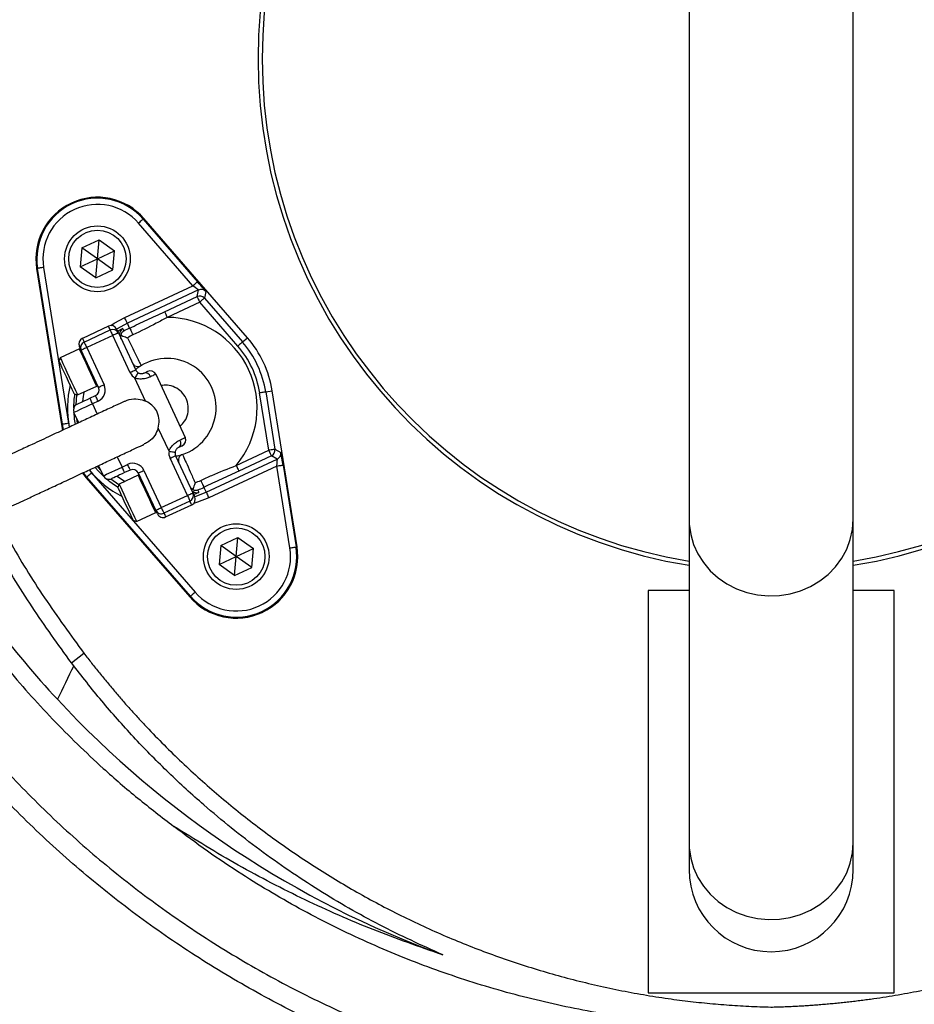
# Model space of a CAD drawing. Header units: millimetres. Extents: x 2565 to 4379, y 1813 to 5592.
# Tile 13 of 27: x 2975 to 3411, y 4202 to 4682. Entities that reach past the tile are written whole.
import ezdxf

# ---------------------------------------------------------------- set-up
doc = ezdxf.new("R2010")
doc.units = ezdxf.units.MM
doc.header["$LTSCALE"] = 2

msp = doc.modelspace()

# ---------------------------------------------------------------- linework, layer by layer
at = {"color": 7, "linetype": 'Continuous', "lineweight": 25}
for p, q in [((3301.54, 4887.12), (3301.54, 4438.5)), ((3381.54, 4438.5), (3381.54, 4887.12)), ((3059.81, 4552.18), (3033.31, 4582.71)), ((3035.58, 4584.67), (3035.93, 4584.98)), ((3035.58, 4584.67), (3062.08, 4554.14)), ((3086.35, 4526.9), (3035.93, 4584.98)), ((3005.71, 4570.61), (3014.08, 4574.52)), ((3013.28, 4565.32), (3014.08, 4574.52)), ((3014.08, 4574.52), (3021.65, 4569.22)), ((3005.71, 4570.61), (3004.91, 4561.41)), ((3013.28, 4565.32), (3005.71, 4570.61)), ((3013.28, 4565.32), (3021.65, 4569.22)), ((3020.84, 4560.02), (3021.65, 4569.22)), ((3004.91, 4561.41), (3013.28, 4565.32)), ((3012.47, 4556.11), (3004.91, 4561.41)), ((3012.47, 4556.11), (3013.28, 4565.32)), ((3020.84, 4560.02), (3013.28, 4565.32)), ((2984.12, 4560.68), (2983.65, 4560.6)), ((2983.65, 4560.6), (2995.73, 4484.64)), ((2996.2, 4484.72), (2984.12, 4560.68)), ((2987.08, 4561.15), (2999.16, 4485.19)), ((3012.47, 4556.11), (3020.84, 4560.02)), ((3026.62, 4536.7), (3059.81, 4552.18)), ((3062.54, 4550.14), (3027.89, 4533.98)), ((3045.99, 4539.53), (3061.86, 4546.93)), ((3061.86, 4546.93), (3062.54, 4550.14)), ((3066.07, 4549.39), (3065.39, 4546.18)), ((3063.12, 4544.21), (3047.26, 4536.81)), ((3081.68, 4522.84), (3063.12, 4544.21)), ((3065.39, 4546.18), (3083.94, 4524.81)), ((3018.64, 4532.51), (3005.96, 4526.59)), ((3028.99, 4531.61), (3027.89, 4533.98)), ((3006.8, 4524.78), (3019.49, 4530.7)), ((3020.76, 4527.98), (3008.07, 4522.06)), ((3029.21, 4509.85), (3020.76, 4527.98)), ((3023.48, 4529.25), (3031.93, 4511.12)), ((3083.94, 4524.81), (3086.35, 4526.9)), ((3004.47, 4521.49), (2995.14, 4517.14)), ((3013.8, 4502.67), (3005.35, 4520.79)), ((3008.07, 4522.06), (3016.52, 4503.94)), ((2995.14, 4517.14), (2994.56, 4515.54)), ((3041.72, 4509.06), (3056.08, 4478.25)), ((3036.77, 4496.02), (3031.52, 4507.27)), ((3002, 4499.59), (3003.59, 4499.01)), ((3003.59, 4499.01), (3012.93, 4503.36)), ((3096.77, 4472.06), (3092.32, 4500.01)), ((3095.29, 4500.48), (3098.44, 4500.98)), ((3095.29, 4500.48), (3099.73, 4472.53)), ((3110.52, 4425.02), (3098.44, 4500.98)), ((3009.63, 4497.41), (3012.35, 4498.68)), ((3013.62, 4495.96), (3010.9, 4494.7)), ((3004.16, 4485.48), (3001.84, 4490.47)), ((2996.2, 4484.72), (2995.73, 4484.64)), ((2995.73, 4484.64), (2996.26, 4481.85)), ((3048.16, 4471.59), (3042.91, 4482.85)), ((3080.9, 4464.66), (3096.77, 4472.06)), ((3099.73, 4472.53), (3102.63, 4470.99)), ((3057.1, 4450.04), (3048.65, 4468.16)), ((3051.37, 4469.43), (3059.82, 4451.3)), ((3066.28, 4451.64), (3100.93, 4467.8)), ((3098.04, 4469.34), (3082.17, 4461.94)), ((3100.93, 4467.8), (3098.04, 4469.34)), ((3005.99, 4460.95), (3007.82, 4458.72)), ((3010.44, 4461), (3060.86, 4402.92)), ((3016.21, 4459.65), (3013.88, 4464.64)), ((3025.27, 4463.88), (3027.99, 4465.15)), ((3029.26, 4462.43), (3026.54, 4461.16)), ((3041.7, 4442.85), (3033.24, 4460.98)), ((3035.96, 4462.25), (3044.41, 4444.12)), ((3100.74, 4464.4), (3067.55, 4448.92)), ((3107.1, 4424.47), (3100.74, 4464.4)), ((3103.71, 4464.87), (3110.06, 4424.95)), ((3008.18, 4459.03), (3007.82, 4458.72)), ((3007.82, 4458.72), (3058.24, 4400.64)), ((3058.6, 4400.95), (3008.18, 4459.03)), ((3033.21, 4459.86), (3023.88, 4455.51)), ((3023.88, 4455.51), (3023.3, 4453.91)), ((3065.18, 4454.01), (3066.28, 4451.64)), ((3044.41, 4444.12), (3057.1, 4450.04)), ((3058.37, 4447.32), (3045.68, 4441.4)), ((3032.33, 4437.38), (3041.67, 4441.73)), ((3046.53, 4439.59), (3059.22, 4445.51)), ((3030.74, 4437.96), (3032.33, 4437.38)), ((3301.54, 4438.5), (3301.54, 4280.89)), ((3381.54, 4280.89), (3381.54, 4438.5)), ((3073.33, 4425.61), (3081.7, 4429.51)), ((3080.9, 4420.31), (3081.7, 4429.51)), ((3081.7, 4429.51), (3089.27, 4424.21)), ((3073.33, 4425.61), (3072.52, 4416.4)), ((3080.9, 4420.31), (3073.33, 4425.61)), ((3080.9, 4420.31), (3089.27, 4424.21)), ((3088.46, 4415.01), (3089.27, 4424.21)), ((3110.06, 4424.95), (3110.52, 4425.02)), ((3072.52, 4416.4), (3080.9, 4420.31)), ((3080.09, 4411.1), (3080.9, 4420.31)), ((3088.46, 4415.01), (3080.9, 4420.31)), ((3080.09, 4411.1), (3072.52, 4416.4)), ((3080.09, 4411.1), (3088.46, 4415.01)), ((3301.54, 4403.81), (3281.54, 4403.81)), ((3281.54, 4403.81), (3281.54, 4207.81)), ((3401.54, 4403.81), (3381.54, 4403.81)), ((3401.54, 4207.81), (3401.54, 4403.81)), ((3058.6, 4400.95), (3058.24, 4400.64)), ((3000.62, 4368.52), (3006.73, 4373.18)), ((3001.73, 4367.06), (3000.62, 4368.52)), ((3301.54, 4280.89), (3301.54, 4267.81)), ((3381.54, 4267.81), (3381.54, 4280.89)), ((3281.54, 4207.81), (3401.54, 4207.81))]:
    msp.add_line(p, q, dxfattribs=at)
at = {"color": 8, "linetype": 'Continuous', "lineweight": 25}
for p, q in [((3010.9, 4494.7), (3013.22, 4489.71)), ((2996.7, 4482.02), (2996.2, 4484.72)), ((2999.16, 4485.19), (2999.49, 4483.34)), ((3003.53, 4485.29), (3003.2, 4487.55)), ((3022.95, 4468.87), (3025.27, 4463.88)), ((3008.18, 4459.03), (3006.45, 4461.13)), ((3009.22, 4462.46), (3010.44, 4461)), ((3014.84, 4462.58), (3013.31, 4464.3))]:
    msp.add_line(p, q, dxfattribs=at)
at = {"color": 7, "linetype": 'Continuous', "lineweight": 25, "flags": 128}
for points in [[(3035.58, 4584.67), (3035.53, 4584.63), (3035.39, 4584.51), (3035.18, 4584.33), (3034.9, 4584.09), (3034.56, 4583.79), (3034.17, 4583.45), (3033.75, 4583.09), (3033.31, 4582.71)], [(2987.08, 4561.15), (2986.51, 4561.06), (2985.96, 4560.97), (2985.45, 4560.89), (2985, 4560.82), (2984.63, 4560.76), (2984.36, 4560.72), (2984.18, 4560.69), (2984.12, 4560.68)], [(3062.08, 4554.14), (3062.03, 4554.1), (3061.9, 4553.98), (3061.68, 4553.8), (3061.4, 4553.56), (3061.06, 4553.26), (3060.67, 4552.92), (3060.25, 4552.56), (3059.81, 4552.18)], [(3061.86, 4546.93), (3061.88, 4546.87), (3061.96, 4546.71), (3062.08, 4546.45), (3062.24, 4546.12), (3062.43, 4545.71), (3062.64, 4545.24), (3062.88, 4544.73), (3063.12, 4544.21)], [(3065.39, 4546.18), (3065.34, 4546.13), (3065.21, 4546.02), (3064.99, 4545.83), (3064.71, 4545.59), (3064.37, 4545.29), (3063.98, 4544.95), (3063.56, 4544.59), (3063.12, 4544.21)], [(3045.99, 4539.53), (3046.02, 4539.47), (3046.09, 4539.31), (3046.21, 4539.06), (3046.37, 4538.72), (3046.56, 4538.31), (3046.78, 4537.84), (3047.01, 4537.34), (3047.26, 4536.81)], [(3027.89, 4533.98), (3027.86, 4534.04), (3027.79, 4534.2), (3027.67, 4534.46), (3027.51, 4534.79), (3027.32, 4535.2), (3027.1, 4535.67), (3026.87, 4536.17), (3026.62, 4536.7)], [(3019.49, 4530.7), (3019.51, 4530.65), (3019.59, 4530.49), (3019.7, 4530.24), (3019.86, 4529.9), (3020.05, 4529.49), (3020.27, 4529.02), (3020.51, 4528.51), (3020.76, 4527.98)], [(3023.48, 4529.25), (3023.42, 4529.22), (3023.27, 4529.15), (3023.02, 4529.03), (3022.68, 4528.88), (3022.27, 4528.68), (3021.8, 4528.46), (3021.29, 4528.23), (3020.76, 4527.98)], [(3022.63, 4531.06), (3022.69, 4530.94), (3022.85, 4530.59), (3023.11, 4530.02), (3023.48, 4529.25)], [(3025.58, 4531.31), (3025.63, 4531.21), (3025.8, 4530.83), (3026.12, 4530.14)], [(3028.99, 4531.61), (3029.03, 4531.54), (3029.13, 4531.32), (3029.29, 4530.99), (3029.49, 4530.55), (3029.74, 4530.02), (3030.01, 4529.44), (3030.29, 4528.83), (3030.57, 4528.23)], [(3006.8, 4524.78), (3006.83, 4524.73), (3006.9, 4524.57), (3007.02, 4524.32), (3007.17, 4523.99), (3007.36, 4523.57), (3007.58, 4523.1), (3007.82, 4522.59), (3008.07, 4522.06)], [(3083.94, 4524.81), (3083.89, 4524.76), (3083.76, 4524.65), (3083.55, 4524.46), (3083.26, 4524.22), (3082.92, 4523.92), (3082.53, 4523.58), (3082.11, 4523.22), (3081.68, 4522.84)], [(3005.35, 4520.79), (3004.99, 4521.57), (3004.72, 4522.14), (3004.56, 4522.49), (3004.51, 4522.61)], [(3008.07, 4522.06), (3007.54, 4521.82), (3007.03, 4521.58), (3006.56, 4521.36), (3006.15, 4521.17), (3005.81, 4521.01), (3005.56, 4520.89), (3005.4, 4520.82), (3005.35, 4520.79)], [(3002, 4499.59), (3001.94, 4499.72), (3001.6, 4500.43), (3001, 4501.73), (3000.18, 4503.49), (2999.2, 4505.59), (2998.15, 4507.85), (2997.11, 4510.08), (2996.16, 4512.11), (2995.38, 4513.77), (2994.84, 4514.93), (2994.58, 4515.5), (2994.56, 4515.54)], [(2995.14, 4517.14), (2995.28, 4516.84), (2995.72, 4515.89), (2996.43, 4514.37), (2997.36, 4512.38), (2998.44, 4510.07), (2999.58, 4507.61), (3000.71, 4505.18), (3001.75, 4502.97), (3002.6, 4501.14), (3003.21, 4499.82), (3003.54, 4499.12), (3003.59, 4499.01)], [(3031.93, 4511.12), (3031.88, 4511.1), (3031.72, 4511.02), (3031.47, 4510.91), (3031.13, 4510.75), (3030.72, 4510.56), (3030.25, 4510.34), (3029.74, 4510.1), (3029.21, 4509.85)], [(3033.08, 4509.83), (3033.05, 4509.78), (3032.96, 4509.63), (3032.82, 4509.4), (3032.62, 4509.08), (3032.39, 4508.69), (3032.12, 4508.25), (3031.82, 4507.77), (3031.52, 4507.27)], [(3035.92, 4509.67), (3036.32, 4509.86), (3036.69, 4510.03), (3037, 4510.17), (3037.26, 4510.3), (3037.46, 4510.39), (3037.61, 4510.46), (3037.7, 4510.5), (3037.73, 4510.52)], [(3041.72, 4509.06), (3041.67, 4509.04), (3041.55, 4508.99), (3041.33, 4508.89), (3041.04, 4508.75), (3040.67, 4508.58), (3040.23, 4508.37), (3039.71, 4508.13), (3039.13, 4507.86)], [(3016.52, 4503.94), (3015.99, 4503.69), (3015.48, 4503.45), (3015.01, 4503.23), (3014.6, 4503.04), (3014.26, 4502.88), (3014.01, 4502.77), (3013.85, 4502.69), (3013.8, 4502.67)], [(3095.29, 4500.48), (3095.22, 4500.47), (3095.05, 4500.44), (3094.77, 4500.4), (3094.4, 4500.34), (3093.95, 4500.27), (3093.45, 4500.19), (3092.9, 4500.1), (3092.32, 4500.01)], [(3010.9, 4494.7), (3009.13, 4493.87), (3007.43, 4493.08), (3005.87, 4492.35), (3004.49, 4491.71), (3003.36, 4491.18), (3002.53, 4490.79), (3002.01, 4490.55), (3001.84, 4490.47)], [(3003.29, 4494.46), (3003.41, 4494.51), (3003.77, 4494.68), (3004.36, 4494.95), (3005.15, 4495.32), (3006.11, 4495.77), (3007.2, 4496.28), (3008.4, 4496.84), (3009.63, 4497.41)], [(3010.9, 4494.7), (3010.65, 4495.23), (3010.42, 4495.74), (3010.2, 4496.21), (3010, 4496.62), (3009.85, 4496.96), (3009.73, 4497.21), (3009.66, 4497.36), (3009.63, 4497.41)], [(3013.62, 4495.96), (3013.37, 4496.49), (3013.13, 4497), (3012.92, 4497.47), (3012.72, 4497.89), (3012.57, 4498.22), (3012.45, 4498.47), (3012.38, 4498.63), (3012.35, 4498.68)], [(2999.16, 4485.19), (2998.59, 4485.1), (2998.04, 4485.01), (2997.53, 4484.93), (2997.08, 4484.86), (2996.72, 4484.8), (2996.44, 4484.76), (2996.26, 4484.73), (2996.2, 4484.72)], [(3053.49, 4477.04), (3054.08, 4477.31), (3054.59, 4477.56), (3055.04, 4477.76), (3055.41, 4477.94), (3055.7, 4478.07), (3055.91, 4478.17), (3056.04, 4478.23), (3056.08, 4478.25)], [(3048.16, 4471.59), (3048.73, 4471.5), (3049.29, 4471.42), (3049.8, 4471.34), (3050.25, 4471.28), (3050.62, 4471.22), (3050.9, 4471.18), (3051.06, 4471.15), (3051.12, 4471.15)], [(3054.63, 4474.26), (3054.6, 4474.25), (3054.51, 4474.21), (3054.37, 4474.14), (3054.16, 4474.04), (3053.9, 4473.92), (3053.59, 4473.78), (3053.23, 4473.61), (3052.82, 4473.42)], [(3099.73, 4472.53), (3099.67, 4472.52), (3099.49, 4472.49), (3099.21, 4472.45), (3098.85, 4472.39), (3098.4, 4472.32), (3097.89, 4472.24), (3097.34, 4472.15), (3096.77, 4472.06)], [(3096.77, 4472.06), (3097.01, 4471.53), (3097.25, 4471.03), (3097.47, 4470.56), (3097.66, 4470.15), (3097.82, 4469.81), (3097.93, 4469.56), (3098.01, 4469.4), (3098.04, 4469.34)], [(3048.65, 4468.16), (3049.18, 4468.41), (3049.69, 4468.65), (3050.16, 4468.87), (3050.57, 4469.06), (3050.91, 4469.22), (3051.16, 4469.33), (3051.32, 4469.41), (3051.37, 4469.43)], [(3010.44, 4461), (3010, 4460.62), (3009.58, 4460.25), (3009.19, 4459.92), (3008.85, 4459.62), (3008.57, 4459.38), (3008.36, 4459.19), (3008.23, 4459.08), (3008.18, 4459.03)], [(3016.21, 4459.65), (3016.38, 4459.74), (3016.9, 4459.98), (3017.73, 4460.37), (3018.86, 4460.89), (3020.23, 4461.53), (3021.8, 4462.26), (3023.5, 4463.06), (3025.27, 4463.88)], [(3026.54, 4461.16), (3025.3, 4460.58), (3024.11, 4460.03), (3023.01, 4459.52), (3022.05, 4459.07), (3021.26, 4458.7), (3020.68, 4458.43), (3020.32, 4458.26), (3020.19, 4458.2)], [(3026.54, 4461.16), (3026.51, 4461.21), (3026.44, 4461.37), (3026.32, 4461.62), (3026.17, 4461.96), (3025.97, 4462.37), (3025.75, 4462.84), (3025.52, 4463.35), (3025.27, 4463.88)], [(3029.26, 4462.43), (3029.23, 4462.48), (3029.16, 4462.64), (3029.04, 4462.89), (3028.89, 4463.23), (3028.69, 4463.64), (3028.47, 4464.11), (3028.24, 4464.62), (3027.99, 4465.15)], [(3033.24, 4460.98), (3033.3, 4461), (3033.45, 4461.08), (3033.7, 4461.19), (3034.04, 4461.35), (3034.45, 4461.54), (3034.92, 4461.76), (3035.43, 4462), (3035.96, 4462.25)], [(3080.9, 4464.66), (3081.15, 4464.14), (3081.38, 4463.63), (3081.6, 4463.16), (3081.79, 4462.75), (3081.95, 4462.42), (3082.07, 4462.16), (3082.14, 4462), (3082.17, 4461.94)], [(3100.74, 4464.4), (3101.32, 4464.49), (3101.87, 4464.58), (3102.37, 4464.66), (3102.82, 4464.73), (3103.19, 4464.79), (3103.47, 4464.84), (3103.64, 4464.86), (3103.71, 4464.87)], [(3063.6, 4457.4), (3063.88, 4456.79), (3064.17, 4456.18), (3064.44, 4455.6), (3064.68, 4455.08), (3064.89, 4454.64), (3065.04, 4454.3), (3065.14, 4454.09), (3065.18, 4454.01)], [(3030.74, 4437.96), (3030.68, 4438.09), (3030.34, 4438.8), (3029.74, 4440.1), (3028.92, 4441.87), (3027.94, 4443.96), (3026.88, 4446.22), (3025.84, 4448.45), (3024.9, 4450.48), (3024.12, 4452.15), (3023.58, 4453.3), (3023.32, 4453.87), (3023.3, 4453.91)], [(3023.88, 4455.51), (3024.02, 4455.21), (3024.46, 4454.27), (3025.17, 4452.74), (3026.1, 4450.75), (3027.18, 4448.44), (3028.32, 4445.98), (3029.45, 4443.55), (3030.48, 4441.34), (3031.34, 4439.51), (3031.95, 4438.19), (3032.28, 4437.49), (3032.33, 4437.38)], [(3057.1, 4450.04), (3057.63, 4450.28), (3058.14, 4450.52), (3058.61, 4450.74), (3059.03, 4450.93), (3059.36, 4451.09), (3059.61, 4451.21), (3059.77, 4451.28), (3059.82, 4451.3)], [(3059.82, 4451.3), (3060.18, 4450.53), (3060.45, 4449.96), (3060.61, 4449.61), (3060.67, 4449.49)], [(3062.21, 4452.76), (3062.25, 4452.66), (3062.43, 4452.28), (3062.76, 4451.59)], [(3066.28, 4451.64), (3066.31, 4451.58), (3066.39, 4451.42), (3066.51, 4451.17), (3066.66, 4450.83), (3066.85, 4450.42), (3067.07, 4449.95), (3067.31, 4449.45), (3067.55, 4448.92)], [(3057.1, 4450.04), (3057.35, 4449.51), (3057.59, 4449), (3057.81, 4448.53), (3058, 4448.11), (3058.16, 4447.78), (3058.27, 4447.52), (3058.35, 4447.37), (3058.37, 4447.32)], [(3041.7, 4442.85), (3041.75, 4442.88), (3041.9, 4442.95), (3042.15, 4443.07), (3042.49, 4443.22), (3042.9, 4443.42), (3043.37, 4443.64), (3043.88, 4443.87), (3044.41, 4444.12)], [(3042.54, 4441.04), (3042.49, 4441.16), (3042.32, 4441.51), (3042.06, 4442.08), (3041.7, 4442.85)], [(3044.41, 4444.12), (3044.66, 4443.59), (3044.9, 4443.08), (3045.12, 4442.61), (3045.31, 4442.2), (3045.47, 4441.86), (3045.59, 4441.61), (3045.66, 4441.45), (3045.68, 4441.4)], [(3107.1, 4424.47), (3107.67, 4424.57), (3108.22, 4424.65), (3108.73, 4424.73), (3109.17, 4424.8), (3109.54, 4424.86), (3109.82, 4424.91), (3109.99, 4424.94), (3110.06, 4424.95)], [(3060.86, 4402.92), (3060.43, 4402.54), (3060.01, 4402.17), (3059.62, 4401.83), (3059.28, 4401.54), (3058.99, 4401.29), (3058.78, 4401.11), (3058.65, 4400.99), (3058.6, 4400.95)], [(3001.73, 4367.06), (3000.7, 4365), (2999.69, 4362.94), (2998.68, 4360.89), (2997.68, 4358.85), (2996.69, 4356.82), (2995.7, 4354.79), (2994.73, 4352.77), (2993.76, 4350.75)]]:
    msp.add_lwpolyline(points, dxfattribs=at)
at = {"color": 8, "linetype": 'Continuous', "lineweight": 25, "flags": 128}
for points in [[(3019.49, 4530.7), (3019.13, 4531.48), (3018.86, 4532.05), (3018.7, 4532.39), (3018.64, 4532.51)], [(3019.76, 4532.79), (3021.48, 4533.91), (3026.62, 4536.7)], [(3027.89, 4533.98), (3022.88, 4531.25), (3022.62, 4531.08)], [(3005.96, 4526.59), (3006.01, 4526.48), (3006.17, 4526.13), (3006.44, 4525.56), (3006.8, 4524.78)], [(3012.93, 4503.36), (3012.88, 4503.47), (3012.55, 4504.18), (3011.93, 4505.49), (3011.08, 4507.32), (3010.05, 4509.53), (3008.92, 4511.96), (3007.77, 4514.42), (3006.69, 4516.73), (3005.77, 4518.72), (3005.05, 4520.25), (3004.61, 4521.19), (3004.47, 4521.49)], [(3002.91, 4494.24), (3003.33, 4499.09), (3003.34, 4499.1)], [(3006.59, 4500.41), (3006.11, 4497.08), (3005.99, 4495.71)], [(3001.71, 4490.8), (3002, 4487.28), (3002.39, 4484.73)], [(3012.18, 4463.75), (3013.87, 4461.83), (3016.38, 4459.34)], [(3023.78, 4455.25), (3023.77, 4455.26), (3019.79, 4458.05)], [(3022.89, 4459.46), (3024.02, 4458.67), (3026.88, 4456.91)], [(3041.67, 4441.73), (3041.62, 4441.84), (3041.29, 4442.55), (3040.67, 4443.86), (3039.82, 4445.7), (3038.79, 4447.91), (3037.66, 4450.33), (3036.51, 4452.79), (3035.43, 4455.1), (3034.5, 4457.09), (3033.79, 4458.62), (3033.35, 4459.56), (3033.21, 4459.86)], [(3060.68, 4449.47), (3060.97, 4449.56), (3066.28, 4451.64)], [(3059.22, 4445.51), (3059.16, 4445.62), (3059, 4445.97), (3058.73, 4446.54), (3058.37, 4447.32)], [(3067.55, 4448.92), (3062.11, 4446.78), (3060.14, 4446.18)], [(3045.68, 4441.4), (3046.05, 4440.62), (3046.31, 4440.05), (3046.47, 4439.71), (3046.53, 4439.59)], [(3301.54, 4438.5), (3301.62, 4436), (3302.34, 4431.05), (3303.75, 4426.24), (3305.83, 4421.64), (3308.56, 4417.34), (3311.87, 4413.42), (3315.71, 4409.95), (3320.01, 4406.99), (3324.7, 4404.59), (3329.68, 4402.79), (3334.88, 4401.64), (3340.2, 4401.14), (3345.54, 4401.3), (3350.81, 4402.13), (3355.91, 4403.61), (3360.76, 4405.72), (3365.26, 4408.4), (3369.34, 4411.63), (3372.93, 4415.33), (3375.95, 4419.45), (3378.36, 4423.91), (3380.11, 4428.62), (3381.18, 4433.52), (3381.54, 4438.5)], [(3301.54, 4280.89), (3301.62, 4278.39), (3302.34, 4273.44), (3303.75, 4268.62), (3305.83, 4264.03), (3308.56, 4259.73), (3311.87, 4255.81), (3315.71, 4252.34), (3320.01, 4249.37), (3324.7, 4246.97), (3329.68, 4245.18), (3334.88, 4244.02), (3340.2, 4243.52), (3345.54, 4243.69), (3350.81, 4244.52), (3355.91, 4246), (3360.76, 4248.1), (3365.26, 4250.79), (3369.34, 4254.01), (3372.93, 4257.72), (3375.95, 4261.83), (3378.36, 4266.29), (3380.11, 4271.01), (3381.18, 4275.9), (3381.54, 4280.89)]]:
    msp.add_lwpolyline(points, dxfattribs=at)
at = {"color": 7, "linetype": 'Continuous', "lineweight": 25}
for centre, radius in [((3013.28, 4565.32), 16), ((3013.28, 4565.32), 14), ((3080.9, 4420.31), 16), ((3080.9, 4420.31), 14)]:
    msp.add_circle(centre, radius, dxfattribs=at)
for centre, radius, start, end in [((3341.54, 4662.81), 250, 99.2069, 180), ((3341.54, 4662.81), 248, 99.2818, 180), ((3341.54, 4662.81), 250, 279.2069, 80.7931), ((3341.54, 4662.81), 248, 279.2818, 80.7182), ((3341.54, 4662.81), 250, 180, 260.7931), ((3341.54, 4662.81), 248, 180, 260.7182), ((3341.54, 4662.81), 647.19, 181.68232, 266.81125), ((3013.28, 4565.32), 30, 40.962, 189.038), ((3013.28, 4565.32), 29.53, 40.962, 189.038), ((3013.28, 4565.32), 26.53, 40.962, 189.038), ((3063.12, 4544.21), 3, 40.9766, 114.9852), ((3063.81, 4547.42), 3, 40.9767, 114.9856), ((3019.91, 4529.79), 3, 25, 115), ((3047.09, 4492.81), 44, 320.2218, 89.7782), ((3020.76, 4527.98), 3, 25, 115), ((3027.05, 4528.69), 3, 167.1888, 204.9986), ((3047.09, 4492.81), 42.81, 115, 119.3213), ((3047.09, 4492.81), 39.08, 115, 119.3213), ((3007.22, 4523.88), 3, 115, 205), ((3008.07, 4522.06), 3, 115, 205), ((3047.09, 4492.81), 48.8, 9.038, 40.962), ((3047.09, 4492.81), 52, 9.038, 40.962), ((3004.69, 4521.04), 0.5, 25, 115), ((3047.09, 4492.81), 45.81, 9.038, 40.962), ((3033.03, 4515.86), 3, 205, 301.3794), ((3047.09, 4492.81), 24, 288.6206, 121.3794), ((3034.65, 4512.39), 6, 205, 238.5573), ((3034.65, 4512.39), 3, 205, 238.5573), ((3036.56, 4507.07), 2.68, 17.1292, 103.946), ((3039, 4507.8), 3, 25, 115), ((3012.72, 4503.82), 0.5, 295, 25), ((3011.08, 4501.4), 6, 295, 25), ((3011.08, 4501.4), 3, 295, 25), ((3004.56, 4491.74), 3, 115, 205), ((3051.24, 4475.59), 2.68, 306.0541, 32.871), ((3053.37, 4476.98), 3, 295, 25), ((3054.09, 4470.7), 6, 171.4427, 205), ((3054.09, 4470.7), 3, 171.4427, 205), ((3096.77, 4472.06), 3, 295.0147, 9.0235), ((3099.67, 4470.52), 3, 295.0145, 9.0231), ((3030.52, 4459.71), 6, 25, 115), ((3055.71, 4467.23), 3, 108.6206, 205), ((3030.52, 4459.71), 3, 25, 115), ((3018.93, 4460.92), 3, 205, 295), ((3033.42, 4459.41), 0.5, 25, 115), ((3047.09, 4492.81), 39.08, 290.6787, 295), ((3057.1, 4450.04), 3, 295, 25), ((3047.09, 4492.81), 42.81, 290.6787, 295), ((3057.95, 4448.22), 3, 295, 25), ((3041.45, 4442.19), 0.5, 295, 25), ((3044.41, 4444.12), 3, 205, 295), ((3045.26, 4442.31), 3, 205, 295), ((3360.15, 4690.27), 499.51, 211.6884, 222.8197), ((3080.9, 4420.31), 30, 220.962, 9.038), ((3080.9, 4420.31), 29.53, 220.962, 9.038), ((3080.9, 4420.31), 26.53, 220.962, 9.038), ((3345.95, 4678.09), 480.82, 222.9056, 250.0084), ((3341.54, 4267.81), 40, 180, 0)]:
    msp.add_arc(centre, radius, start, end, dxfattribs=at)
at = {"color": 8, "linetype": 'Continuous', "lineweight": 25}
for centre, radius, start, end in [((3027.05, 4528.69), 3, 119.1839, 167.1872), ((3047.09, 4492.81), 48.42, 166.6955, 191.1625), ((3047.09, 4492.81), 45.42, 171.4932, 180.3565), ((3047.09, 4492.81), 48.42, 218.8414, 243.3045), ((3047.09, 4492.81), 45.42, 229.6435, 238.5068), ((3061.69, 4454.4), 3, 228.283, 290.8172)]:
    msp.add_arc(centre, radius, start, end, dxfattribs=at)
at = {"color": 7, "linetype": 'Continuous', "lineweight": 25}
for centre, major_axis, ratio, start_param, end_param in [((3059.72, 4552.13), (2.82, -1.99), 0.027351, 0.001793, 1.555136), ((3061.98, 4554.1), (-4.09, 4.71), 0.016782, 3.154244, 4.707588), ((3103.61, 4464.83), (-0.98, 6.16), 0.016782, 4.71719, 6.270533), ((3100.65, 4464.36), (0.29, 3.44), 0.027351, 4.728049, 6.281392)]:
    msp.add_ellipse(centre, major_axis=major_axis, ratio=ratio, start_param=start_param, end_param=end_param, dxfattribs=at)
for points, knots in [([(3340.92, 5587.69), (3299.98, 5583.45), (3259.23, 5576.47), (3198.84, 5561.87), (3178.84, 5556.32), (3139.14, 5543.83), (3119.48, 5536.89), (3061.6, 5513.95), (3024.32, 5495.9), (2952.91, 5454.7), (2918.79, 5431.55), (2854.19, 5380.44), (2823.68, 5352.46), (2766.91, 5292.17), (2740.66, 5259.9), (2693.23, 5191.85), (2672.04, 5156.08), (2635.14, 5082.06), (2619.46, 5043.83), (2593.86, 4965.58), (2583.92, 4925.54), (2569.92, 4844.19), (2565.86, 4802.89), (2564.62, 4750.9), (2564.55, 4740.47), (2564.87, 4719.65), (2565.25, 4709.26), (2567.06, 4678.22), (2569.15, 4657.67), (2578, 4596.62), (2587.32, 4556.7), (2624.89, 4440.53), (2662.77, 4367.85), (2737.17, 4270.21), (2764.86, 4239.59), (2825.1, 4183.36), (2857.69, 4157.77), (2892.22, 4135.21)], [0, 0, 0, 0, 0.0625, 0.0625, 0.09375, 0.09375, 0.125, 0.125, 0.1875, 0.1875, 0.25, 0.25, 0.3125, 0.3125, 0.375, 0.375, 0.4375, 0.4375, 0.5, 0.5, 0.5625, 0.5625, 0.625, 0.625, 0.640625, 0.640625, 0.65625, 0.65625, 0.6875, 0.6875, 0.75, 0.75, 0.875, 0.875, 0.9375, 0.9375, 1, 1, 1, 1]), ([(3341.02, 5586.65), (3300.13, 5582.42), (3259.43, 5575.44), (3199.11, 5560.86), (3179.13, 5555.31), (3139.48, 5542.84), (3119.84, 5535.9), (3062.03, 5513), (3024.8, 5494.97), (2953.48, 5453.82), (2919.4, 5430.7), (2854.88, 5379.65), (2824.41, 5351.7), (2767.71, 5291.49), (2741.49, 5259.26), (2694.12, 5191.29), (2672.95, 5155.57), (2636.1, 5081.63), (2620.44, 5043.45), (2594.87, 4965.3), (2584.94, 4925.31), (2570.96, 4844.07), (2566.91, 4802.82), (2565.67, 4750.89), (2565.6, 4740.47), (2565.91, 4719.68), (2566.3, 4709.31), (2568.1, 4678.31), (2570.19, 4657.79), (2579.02, 4596.82), (2588.33, 4556.96), (2625.85, 4440.96), (2663.68, 4368.39), (2737.97, 4270.89), (2765.61, 4240.32), (2825.78, 4184.17), (2858.31, 4158.61), (2892.79, 4136.09), (2892.79, 4136.09), (2892.79, 4136.09), (2892.79, 4136.08)], [0.0000014, 0.0000014, 0.0000014, 0.0000014, 0.0625, 0.0625, 0.09375, 0.09375, 0.125, 0.125, 0.1875, 0.1875, 0.25, 0.25, 0.3125, 0.3125, 0.375, 0.375, 0.4375, 0.4375, 0.5, 0.5, 0.5625, 0.5625, 0.625, 0.625, 0.640625, 0.640625, 0.65625, 0.65625, 0.6875, 0.6875, 0.75, 0.75, 0.875, 0.875, 0.9375, 0.9375, 1, 1, 1, 1.0000004, 1.0000004, 1.0000004, 1.0000004]), ([(3211.44, 4027.67), (3208.68, 4027.91), (3193.84, 4029.25), (3167.13, 4033.47), (3131.45, 4040.4), (3094.95, 4049.6), (3057.72, 4061.13), (3019.92, 4075.22), (2982.91, 4091.42), (2946.84, 4109.63), (2911.89, 4129.79), (2878.14, 4151.87), (2845.68, 4175.9), (2814.56, 4201.8), (2784.89, 4229.45), (2756.8, 4258.71), (2730.42, 4289.44), (2705.85, 4321.52), (2683.18, 4354.95), (2662.44, 4389.66), (2643.64, 4425.53), (2626.88, 4462.39), (2612.22, 4500.08), (2599.75, 4538.39), (2589.55, 4577.29), (2581.59, 4616.7), (2575.81, 4656.55), (2572.19, 4696.66), (2570.71, 4736.84), (2571.38, 4777.29), (2574.16, 4817.92), (2578.92, 4858.72), (2585.67, 4899.28), (2594.37, 4939.48), (2605, 4979.15), (2618.17, 5020.19), (2634.27, 5062.42), (2653.61, 5105.63), (2675.35, 5147.77), (2699.41, 5188.63), (2725.66, 5228.03), (2754.04, 5265.81), (2784.54, 5301.88), (2817.06, 5336.23), (2851.5, 5368.77), (2887.68, 5399.35), (2925.45, 5427.82), (2964.57, 5453.96), (3004.91, 5477.73), (3046.34, 5499.17), (3087.93, 5517.85), (3129.5, 5533.89), (3170.86, 5547.51), (3212.89, 5559.12), (3255.44, 5568.66), (3298.33, 5576.32), (3327.15, 5579.72), (3341.54, 5581.41)], [0, 0, 0, 0, 0.00361, 0.019423, 0.035226, 0.050999, 0.068479, 0.086014, 0.103576, 0.121139, 0.138674, 0.156154, 0.173699, 0.1913, 0.208929, 0.226559, 0.244162, 0.261708, 0.279226, 0.296799, 0.314401, 0.332003, 0.349578, 0.367096, 0.384517, 0.401988, 0.419489, 0.436993, 0.454474, 0.471901, 0.489712, 0.507564, 0.525438, 0.543312, 0.561164, 0.578974, 0.599487, 0.620064, 0.640675, 0.661285, 0.681862, 0.702374, 0.722869, 0.743428, 0.76402, 0.784611, 0.80517, 0.825664, 0.845923, 0.866198, 0.886457, 0.905341, 0.924268, 0.94322, 0.962175, 0.98111, 1, 1, 1, 1]), ([(3219.54, 4157.86), (3209.61, 4160.45), (3189.76, 4165.63), (3160.63, 4175.62), (3130.79, 4187.72), (3100.51, 4202.38), (3070.01, 4219.78), (3040.7, 4239.19), (3012.79, 4260.49), (2986.42, 4283.58), (2961.71, 4308.44), (2938.7, 4334.94), (2917.49, 4362.95), (2898.2, 4392.28), (2880.97, 4422.78), (2865.89, 4454.38), (2852.96, 4486.96), (2842.21, 4520.36), (2833.71, 4554.37), (2827.53, 4588.84), (2823.75, 4623.68), (2822.32, 4658.76), (2823.23, 4693.9), (2826.49, 4728.86), (2832.16, 4763.91), (2840.4, 4798.91), (2851.2, 4833.72), (2864.45, 4867.72), (2879.83, 4900.78), (2891.99, 4921.79), (2898.05, 4932.27)], [0, 0, 0, 0, 0.031534, 0.063096, 0.09463, 0.130502, 0.166497, 0.202533, 0.238529, 0.274401, 0.310261, 0.346243, 0.382267, 0.41825, 0.45411, 0.489924, 0.525861, 0.561838, 0.597773, 0.633587, 0.669463, 0.705462, 0.741503, 0.777501, 0.813377, 0.85061, 0.887979, 0.925396, 0.962767, 1, 1, 1, 1]), ([(3028.99, 4531.61), (3031.83, 4532.93), (3037.49, 4535.57), (3043.16, 4538.21), (3045.99, 4539.53)], [0, 0, 0, 0, 0.499966, 1, 1, 1, 1]), ([(3047.26, 4536.81), (3045.5, 4535.85), (3040.02, 4532.84), (3034.4, 4530.1), (3030.57, 4528.23)], [0, 0, 0, 0, 0.319681, 1, 1, 1, 1]), ([(3023.52, 4530.17), (3023.5, 4530.16), (3023.37, 4530.09), (3023.19, 4529.97), (3023.04, 4529.86)], [0, 0, 0, 0, 0.1438071, 1, 1, 1, 1]), ([(3024.87, 4526.26), (3024.87, 4526.26), (3024.75, 4526.52), (3024.55, 4527.11), (3024.64, 4527.8), (3024.68, 4528.15)], [0, 0, 0, 0, 0.005326, 0.483493, 1, 1, 1, 1]), ([(3026.12, 4530.14), (3026.12, 4530.14), (3025.97, 4530.05), (3025.49, 4529.71), (3024.95, 4529.07), (3024.75, 4528.38), (3024.68, 4528.15)], [0, 0, 0, 0, 0.004859, 0.214058, 0.733508, 1, 1, 1, 1]), ([(3024.68, 4528.15), (3025.02, 4528.01), (3025.69, 4527.72), (3026.85, 4527.28), (3027.6, 4527.01), (3027.95, 4526.88), (3027.95, 4526.88)], [0, 0, 0, 0, 0.3473286, 0.6925871, 0.9954148, 1, 1, 1, 1]), ([(3027.95, 4526.88), (3028.82, 4525.09), (3030.6, 4521.39), (3032.77, 4516.97), (3034.29, 4513.89), (3034.49, 4513.5), (3034.59, 4513.3)], [0, 0, 0, 0, 0.2378576, 0.4923992, 0.746123, 1, 1, 1, 1]), ([(3034.59, 4513.3), (3034.57, 4513.29), (3034.51, 4513.26), (3033.98, 4512.92), (3033.04, 4512.3), (3032.21, 4511.63), (3031.83, 4511.33)], [0, 0, 0, 0, 0.195055, 0.481749, 0.762931, 1, 1, 1, 1]), ([(3033.08, 4509.83), (3033.16, 4509.79), (3033.44, 4509.62), (3033.85, 4509.48), (3034.44, 4509.38), (3034.82, 4509.38), (3035.33, 4509.45), (3035.65, 4509.55), (3035.86, 4509.65), (3035.92, 4509.67)], [0, 0, 0, 0, 0.068432, 0.253306, 0.333019, 0.563604, 0.600241, 0.896662, 1, 1, 1, 1]), ([(3039.13, 4507.86), (3038.97, 4507.79), (3038.3, 4507.49), (3036.85, 4506.99), (3034.57, 4506.67), (3032.69, 4506.85), (3031.71, 4507.2), (3031.52, 4507.27)], [0, 0, 0, 0, 0.085008, 0.354811, 0.637818, 0.928516, 1, 1, 1, 1]), ([(3053.54, 4483.7), (3054.35, 4484.48), (3056.09, 4486.18), (3057.48, 4489.72), (3057.73, 4493.64), (3056.64, 4497.42), (3054.37, 4500.63), (3051.16, 4502.88), (3047.62, 4504), (3045.3, 4503.72), (3044.27, 4503.59)], [0, 0, 0, 0, 0.113263, 0.243923, 0.374428, 0.504767, 0.635, 0.765235, 0.895575, 1, 1, 1, 1]), ([(3026.37, 4495.84), (3025, 4495.2), (3021.99, 4493.8), (3015.98, 4490.99), (3009.27, 4487.87), (3002.67, 4484.79), (2996.52, 4481.92), (2991.03, 4479.36), (2986.11, 4477.07), (2980.9, 4474.64), (2974.57, 4471.69), (2966.45, 4467.9), (2956.63, 4463.32), (2945.05, 4457.92), (2931.7, 4451.7), (2916.58, 4444.65), (2905.89, 4439.66), (2900.28, 4437.05)], [0, 0, 0, 0, 0.0640989, 0.1408827, 0.2099225, 0.2711384, 0.3244284, 0.3697424, 0.4071196, 0.441724, 0.4905914, 0.5497721, 0.6192676, 0.6990397, 0.7890666, 0.8893804, 1, 1, 1, 1]), ([(3026.41, 4495.78), (3026.56, 4495.87), (3027.88, 4496.76), (3030.98, 4497.22), (3034.4, 4496.98), (3036.23, 4496.23), (3036.77, 4496.02)], [0, 0, 0, 0, 0.048403, 0.445346, 0.839383, 1, 1, 1, 1]), ([(3042.91, 4482.85), (3043.15, 4484.15), (3043.63, 4486.76), (3042.68, 4490.56), (3040.59, 4493.55), (3038.45, 4495.19), (3037.1, 4495.85), (3036.77, 4496.02)], [0, 0, 0, 0, 0.248706, 0.49841, 0.716024, 0.929045, 1, 1, 1, 1]), ([(3042.91, 4482.85), (3042.41, 4481.59), (3041.42, 4479.09), (3038.88, 4476.4), (3036.84, 4475.5), (3036.03, 4475.14)], [0, 0, 0, 0, 0.376882, 0.753292, 1, 1, 1, 1]), ([(2910, 4416.2), (2914.77, 4418.42), (2923.8, 4422.64), (2936.53, 4428.57), (2947.64, 4433.75), (2956.61, 4437.93), (2963.68, 4441.23), (2969.1, 4443.76), (2973.81, 4445.96), (2978.67, 4448.22), (2984.27, 4450.83), (2990.95, 4453.95), (2998.42, 4457.43), (3005.86, 4460.9), (3013.07, 4464.26), (3019.86, 4467.43), (3026.43, 4470.49), (3032.07, 4473.12), (3034.87, 4474.43), (3036.11, 4475)], [0, 0, 0, 0, 0.094023, 0.17822, 0.252598, 0.317171, 0.361036, 0.398848, 0.430593, 0.461147, 0.503246, 0.553276, 0.611251, 0.677228, 0.735829, 0.799528, 0.868219, 0.941848, 1, 1, 1, 1]), ([(3048.16, 4471.59), (3048.34, 4472.05), (3048.8, 4473.17), (3050.08, 4474.75), (3051.81, 4476.18), (3052.93, 4476.75), (3053.49, 4477.04)], [0, 0, 0, 0, 0.172051, 0.419535, 0.706471, 1, 1, 1, 1]), ([(3052.82, 4473.42), (3052.63, 4473.32), (3052.33, 4473.17), (3051.9, 4472.77), (3051.57, 4472.35), (3051.38, 4472.03), (3051.21, 4471.57), (3051.16, 4471.35), (3051.12, 4471.15)], [0, 0, 0, 0, 0.336824, 0.53905, 0.616173, 0.824552, 0.83854, 1, 1, 1, 1]), ([(3051.46, 4469.23), (3051.78, 4469.28), (3052.53, 4469.42), (3053.04, 4469.56), (3053.34, 4469.65)], [0, 0, 0, 0, 0.41432, 1, 1, 1, 1]), ([(3054.75, 4470.07), (3054.84, 4469.87), (3055.01, 4469.46), (3056.39, 4466.31), (3058.38, 4461.82), (3060.07, 4458.07), (3060.89, 4456.25)], [0, 0, 0, 0, 0.253877, 0.507601, 0.762142, 1, 1, 1, 1]), ([(3063.6, 4457.4), (3065.42, 4458.23), (3071.12, 4460.82), (3076.94, 4463.11), (3080.9, 4464.66)], [0, 0, 0, 0, 0.319651, 1, 1, 1, 1]), ([(3082.17, 4461.94), (3079.34, 4460.62), (3073.68, 4457.97), (3068.01, 4455.33), (3065.18, 4454.01)], [0, 0, 0, 0, 0.500035, 1, 1, 1, 1]), ([(3060.89, 4456.25), (3060.88, 4456.25), (3060.75, 4455.9), (3060.48, 4455.15), (3060.08, 4453.98), (3059.86, 4453.28), (3059.76, 4452.93)], [0, 0, 0, 0, 0.004578, 0.307415, 0.652667, 1, 1, 1, 1]), ([(3059.76, 4452.93), (3059.45, 4453.13), (3058.87, 4453.51), (3058.55, 4454.03), (3058.43, 4454.29), (3058.43, 4454.29)], [0, 0, 0, 0, 0.516503, 0.994671, 1, 1, 1, 1]), ([(3059.76, 4452.93), (3059.98, 4452.83), (3060.63, 4452.55), (3061.47, 4452.55), (3062.04, 4452.7), (3062.2, 4452.75), (3062.21, 4452.76)], [0, 0, 0, 0, 0.266495, 0.785943, 0.995147, 1, 1, 1, 1]), ([(3000.62, 4368.52), (2994.13, 4377.53), (2981.1, 4395.6), (2966.7, 4418.99), (2959.33, 4433.53), (2957.01, 4438.12)], [0, 0, 0, 0, 0.405321, 0.812501, 1, 1, 1, 1]), ([(2963.56, 4441.17), (2965.8, 4436.8), (2973.05, 4422.68), (2987.29, 4399.82), (3000.23, 4382.08), (3006.73, 4373.18)], [0, 0, 0, 0, 0.182949, 0.5901, 1, 1, 1, 1]), ([(2927.6, 4424.4), (2927.91, 4423.85), (2933.83, 4413.36), (2947.34, 4394.01), (2968.16, 4366.63), (2991.11, 4340.89), (3012.91, 4319.68), (3032.82, 4302.44), (3044.61, 4293.38), (3050.5, 4288.85)], [0, 0, 0, 0, 0.010378, 0.197752, 0.385336, 0.572656, 0.759282, 0.879641, 1, 1, 1, 1]), ([(3006.73, 4373.18), (3007.35, 4372.37), (3008.58, 4370.76), (3010.46, 4368.35), (3012.35, 4365.96), (3014.26, 4363.58), (3016.18, 4361.22), (3018.12, 4358.87), (3020.07, 4356.53), (3022.04, 4354.21), (3024.02, 4351.9), (3026.02, 4349.61), (3028.03, 4347.33), (3030.06, 4345.06), (3032.1, 4342.81), (3034.16, 4340.57), (3036.24, 4338.34), (3040.41, 4333.93), (3046.78, 4327.42), (3055.49, 4318.99), (3064.42, 4310.81), (3076.67, 4300.19), (3092.55, 4287.53), (3112.43, 4273.42), (3133.03, 4260.46), (3154.29, 4248.68), (3176.14, 4238.13), (3198.59, 4228.8), (3221.59, 4220.74), (3241.14, 4215.11), (3256.94, 4211.28), (3268.84, 4208.76), (3280.81, 4206.57), (3290.62, 4205.06), (3298.23, 4204.06), (3303.61, 4203.41), (3309, 4202.84), (3314.39, 4202.33), (3319.79, 4201.9), (3325.2, 4201.53), (3330.61, 4201.23), (3336.03, 4200.99), (3339.65, 4200.89), (3341.46, 4200.85)], [0, 0, 0, 0, 0.007838, 0.015672, 0.023502, 0.031329, 0.039153, 0.046974, 0.054793, 0.06261, 0.070425, 0.078239, 0.086052, 0.093864, 0.101677, 0.109489, 0.117302, 0.125116, 0.156296, 0.187422, 0.218516, 0.249602, 0.312314, 0.374899, 0.437373, 0.499769, 0.562037, 0.624234, 0.686994, 0.749664, 0.780942, 0.812191, 0.843434, 0.874698, 0.888628, 0.90255, 0.916468, 0.930383, 0.944298, 0.958215, 0.972136, 0.986063, 1, 1, 1, 1]), ([(3341.46, 4200.85), (3342.47, 4200.87), (3344.49, 4200.92), (3347.53, 4201.03), (3350.57, 4201.15), (3353.61, 4201.3), (3356.64, 4201.47), (3359.68, 4201.66), (3362.71, 4201.87), (3365.75, 4202.11), (3368.78, 4202.36), (3371.81, 4202.64), (3374.84, 4202.94), (3377.88, 4203.26), (3380.91, 4203.6), (3383.94, 4203.97), (3386.97, 4204.36), (3392.99, 4205.17), (3401.99, 4206.55), (3413.91, 4208.72), (3425.76, 4211.22), (3441.51, 4215.01), (3461.04, 4220.61), (3484.05, 4228.65), (3506.56, 4237.98), (3528.43, 4248.54), (3549.69, 4260.3), (3570.29, 4273.25), (3590.21, 4287.33), (3606.11, 4299.98), (3618.34, 4310.59), (3627.29, 4318.79), (3636.07, 4327.29), (3643.07, 4334.44), (3648.39, 4340.1), (3652.1, 4344.13), (3655.75, 4348.2), (3659.34, 4352.29), (3662.86, 4356.41), (3666.32, 4360.56), (3669.71, 4364.74), (3673.05, 4368.94), (3675.22, 4371.77), (3676.3, 4373.18)], [0, 0, 0, 0, 0.0078039, 0.015608, 0.0234125, 0.0312181, 0.039025, 0.0468336, 0.0546444, 0.0624578, 0.0702741, 0.0780938, 0.0859172, 0.0937448, 0.1015769, 0.109414, 0.1172565, 0.1251047, 0.1562521, 0.1873551, 0.2184384, 0.2495267, 0.3121495, 0.3748139, 0.4371856, 0.4997031, 0.5618162, 0.624187, 0.6870572, 0.7496107, 0.7806064, 0.8117684, 0.8431201, 0.8746846, 0.8888352, 0.9029243, 0.916954, 0.9309263, 0.9448433, 0.958707, 0.9725196, 0.9862832, 1, 1, 1, 1]), ([(3181.57, 4226.24), (3171.22, 4230.95), (3150.52, 4240.35), (3120.74, 4257.58), (3092.07, 4277.08), (3067.89, 4296.52), (3047.93, 4314.79), (3031.66, 4331.32), (3016.14, 4348.67), (3006.53, 4360.93), (3001.73, 4367.06)], [0, 0, 0, 0, 0.147584, 0.29517, 0.446422, 0.597676, 0.697725, 0.797775, 0.898887, 1, 1, 1, 1]), ([(3181.57, 4226.24), (3170.17, 4230.21), (3147.37, 4238.14), (3114.13, 4252.9), (3081.63, 4269.55), (3060.87, 4282.41), (3050.5, 4288.85)], [0, 0, 0, 0, 0.247815, 0.495634, 0.747814, 1, 1, 1, 1]), ([(3341.45, 4190.95), (3330.35, 4191.11), (3308.13, 4191.45), (3274.74, 4194.92), (3241.45, 4200.62), (3208.42, 4208.78), (3176.06, 4219.29), (3144.3, 4232.2), (3113.35, 4247.5), (3087.58, 4262.73), (3066.72, 4276.68), (3055.91, 4284.79), (3050.5, 4288.85)], [0, 0, 0, 0, 0.106476, 0.212951, 0.321602, 0.430252, 0.539079, 0.647904, 0.75908, 0.870256, 0.935068, 1, 1, 1, 1]), ([(3632.94, 4289.12), (3627.22, 4284.83), (3615.77, 4276.23), (3594.39, 4262.03), (3568.64, 4246.93), (3537.88, 4231.79), (3505.86, 4218.85), (3473.35, 4208.41), (3440.79, 4200.47), (3408.16, 4194.9), (3374.99, 4191.44), (3352.63, 4191.11), (3341.45, 4190.95)], [0, 0, 0, 0, 0.068527, 0.137195, 0.245808, 0.354421, 0.465384, 0.576347, 0.681216, 0.786086, 0.893043, 1, 1, 1, 1])]:
    msp.add_open_spline(points, degree=3, knots=knots, dxfattribs=at)
at = {"color": 8, "linetype": 'Continuous', "lineweight": 25}
for points, knots in [([(3063.55, 4078.24), (3059.05, 4079.6), (3041.79, 4084.81), (3011.86, 4096.4), (2973.89, 4113.05), (2936.32, 4132.47), (2899.87, 4154.13), (2864.73, 4178.03), (2831.1, 4204.09), (2800.34, 4231.06), (2772.35, 4258.56), (2747.01, 4286.26), (2723.23, 4315.22), (2701.1, 4345.34), (2680.79, 4376.35), (2662.29, 4408.17), (2645.6, 4440.71), (2630.62, 4474.09), (2617.3, 4508.5), (2605.69, 4543.89), (2595.88, 4580.2), (2587.98, 4617.11), (2582.04, 4654.57), (2578.1, 4692.48), (2576.21, 4730.73), (2576.36, 4770.57), (2578.47, 4811.79), (2582.85, 4854.19), (2589.37, 4896.23), (2598, 4937.82), (2608.74, 4978.9), (2621.57, 5019.37), (2636.46, 5059.19), (2653.68, 5098.88), (2673.3, 5138.31), (2695.37, 5177.3), (2719.52, 5215.09), (2745.69, 5251.54), (2773.78, 5286.53), (2803.23, 5319.44), (2833.84, 5350.26), (2865.42, 5378.97), (2898.38, 5405.99), (2932.64, 5431.28), (2968.16, 5454.8), (3004.87, 5476.51), (3042.7, 5496.37), (3082.2, 5514.61), (3123.35, 5531.07), (3166.04, 5545.51), (3209.35, 5557.83), (3253.1, 5567.94), (3297.15, 5576.03), (3326.75, 5579.6), (3341.54, 5581.38)], [0, 0, 0, 0, 0.006645, 0.025478, 0.045307, 0.065215, 0.08518, 0.105181, 0.125201, 0.145226, 0.162914, 0.180576, 0.1982, 0.215773, 0.233303, 0.250495, 0.26768, 0.284876, 0.302097, 0.319713, 0.337384, 0.355122, 0.372937, 0.390841, 0.408849, 0.426926, 0.447003, 0.467027, 0.487009, 0.50696, 0.526895, 0.546833, 0.566791, 0.586791, 0.60779, 0.628827, 0.649888, 0.670959, 0.692029, 0.713086, 0.73316, 0.753198, 0.773204, 0.793197, 0.813196, 0.833219, 0.853281, 0.873392, 0.894527, 0.915729, 0.936886, 0.957976, 0.979011, 1, 1, 1, 1]), ([(2884.56, 4886.25), (2880.93, 4878.76), (2872.08, 4860.54), (2860.65, 4830.42), (2849.97, 4796.31), (2841.91, 4761.97), (2836.34, 4727.6), (2833.15, 4693.31), (2832.26, 4658.84), (2833.66, 4624.42), (2837.37, 4590.25), (2843.43, 4556.44), (2851.77, 4523.09), (2862.31, 4490.32), (2875, 4458.36), (2889.8, 4427.37), (2906.7, 4397.45), (2925.62, 4368.69), (2946.43, 4341.22), (2969, 4315.22), (2993.24, 4290.85), (3019.11, 4268.2), (3046.49, 4247.31), (3075.23, 4228.28), (3105.15, 4211.22), (3134.76, 4196.89), (3163.82, 4185.1), (3192.07, 4175.38), (3211.33, 4170.32), (3220.96, 4167.79)], [0, 0, 0, 0, 0.027443, 0.066811, 0.106129, 0.145304, 0.183049, 0.220924, 0.258843, 0.296718, 0.334464, 0.372145, 0.409954, 0.447808, 0.485617, 0.523299, 0.561028, 0.598886, 0.636787, 0.674645, 0.712374, 0.750114, 0.787983, 0.825895, 0.863764, 0.901503, 0.934326, 0.967177, 1, 1, 1, 1]), ([(3025.58, 4531.31), (3025.55, 4531.3), (3025.47, 4531.28), (3024.8, 4530.93), (3023.94, 4530.43), (3023.52, 4530.17)], [0, 0, 0, 0, 0.253879, 0.630849, 1, 1, 1, 1]), ([(3060.15, 4450.61), (3060.61, 4450.76), (3061.6, 4451.09), (3062.56, 4451.48), (3062.69, 4451.56), (3062.76, 4451.59)], [0, 0, 0, 0, 0.308697, 0.656999, 1, 1, 1, 1])]:
    msp.add_open_spline(points, degree=3, knots=knots, dxfattribs=at)

doc.saveas('drawing.dxf')
